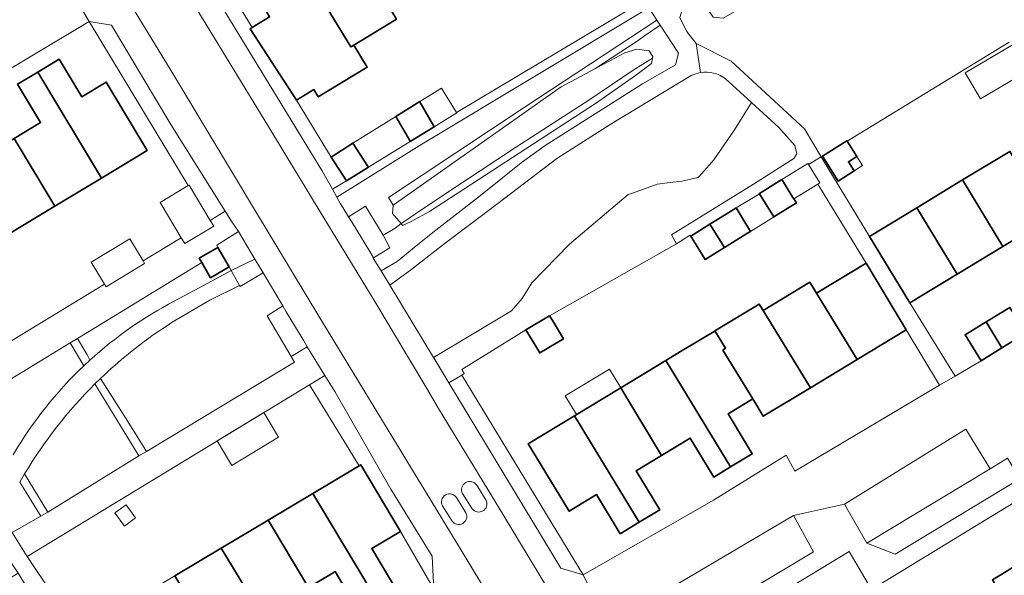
# Model space of a CAD drawing. Extents: x 147051 to 149075, y 463071 to 465537.
# Tile 162 of 229: x 147615 to 147724, y 464647 to 464708. Entities that reach past the tile are written whole.
import ezdxf

# ---------------------------------------------------------------- set-up
doc = ezdxf.new("R2010")
doc.units = 0
doc.header["$LTSCALE"] = 0.5
for name, color, linetype, lineweight in [('B-PV-GR-BEPLANTING_CULTUUR_BOSPLANTSOEN-GV', 252, 'CONTINUOUS', 18), ('B-PV-GR-BEPLANTING_CULTUUR_HEESTERS-GV', 252, 'CONTINUOUS', 18), ('B-PV-GR-GROENVOORZIENING-GV', 252, 'CONTINUOUS', 18), ('B-PV-OG-BEBOUWING-GV', 6, 'CONTINUOUS', 35), ('B-PV-OG-BEBOUWING_LUIFEL-GV', 6, 'CONTINUOUS', 18), ('B-PV-OG-TERREIN_BEGROEID-GV', 252, 'CONTINUOUS', 18), ('B-PV-OG-TERREIN_ERF-GV', 252, 'CONTINUOUS', 18), ('B-PV-VH-GESLOTENVERHARDING-GV', 252, 'CONTINUOUS', 18), ('B-PV-VH-GESLOTENVERHARDING_ASFALT-GV', 252, 'CONTINUOUS', 18), ('B-PV-VH-GESLOTENVERHARDING_BETON-GV', 252, 'CONTINUOUS', 18), ('B-PV-VH-ONVERHARD_ZAND-GV', 252, 'CONTINUOUS', 18), ('B-PV-VH-OPENVERHARDING_BETONSTRAATSTEEN-GV', 252, 'CONTINUOUS', 18), ('B-PV-VH-OPENVERHARDING_TEGEL-GV', 252, 'CONTINUOUS', 18)]:
    doc.layers.add(name, color=color, linetype=linetype, lineweight=lineweight)

msp = doc.modelspace()

# ---------------------------------------------------------------- linework, layer by layer
at = {"layer": 'B-PV-GR-BEPLANTING_CULTUUR_BOSPLANTSOEN-GV', "flags": 128}
msp.add_lwpolyline([(147670.507, 464698.336), (147655.49, 464688.381), (147655.908, 464687.74), (147656.003, 464687.544), (147674.591, 464700.604), (147678.292, 464702.589), (147683.082, 464705.743), (147683.805, 464706.246), (147685.519, 464707.418), (147685.152, 464707.981)], close=True, dxfattribs=at)
at = {"layer": 'B-PV-GR-BEPLANTING_CULTUUR_HEESTERS-GV', "flags": 128}
for points in [[(147649.3, 464689.296), (147650.878, 464690.234), (147649.179, 464692.843), (147645.34, 464699.145), (147640.214, 464707.036), (147640.446, 464707.177), (147636.272, 464714.028), (147635.9, 464711.45), (147648.206, 464691.258)], [(147655.058, 464684.307), (147656.232, 464685.012), (147656.897, 464685.495), (147655.961, 464686.612), (147656.003, 464687.544), (147655.908, 464687.74), (147655.49, 464688.381), (147670.507, 464698.336), (147685.152, 464707.981), (147684.264, 464709.343), (147659.187, 464694.264), (147649.791, 464688.416), (147650.005, 464688.032), (147650.158, 464687.776), (147651.069, 464686.254), (147652.967, 464687.434), (147654.907, 464684.224)], [(147622.421, 464707.82), (147633.355, 464689.697), (147633.455, 464689.757), (147635.795, 464685.86), (147637.465, 464686.877), (147631.44, 464696.464), (147624.899, 464707.446)], [(147693.75, 464695.852), (147691.463, 464692.559), (147690.674, 464691.65), (147689.786, 464690.673), (147689.718, 464690.602), (147688.9, 464690.408), (147687.912, 464690.193), (147686.634, 464690.028), (147685.187, 464689.865), (147682.468, 464688.876), (147681.975, 464688.704), (147675.515, 464683.242), (147671.329, 464678.96), (147670.279, 464677.211), (147669.102, 464675.842), (147660.474, 464670.707), (147660.506, 464670.653), (147662.175, 464667.892), (147663.616, 464668.766), (147663.879, 464668.927), (147663.617, 464669.378), (147670.693, 464673.745), (147673.303, 464675.314), (147687.32, 464683.275), (147686.772, 464684.266), (147695.84, 464689.87), (147700.3, 464692.68), (147700.62, 464693.2), (147700.41, 464694.12), (147698.66, 464696.11), (147695.633, 464698.882)], [(147613.923, 464651.345), (147615.581, 464648.709), (147646.782, 464667.692), (147648.483, 464668.709), (147646.515, 464671.893), (147644.726, 464670.828), (147645.098, 464670.198), (147628.748, 464660.328), (147627.902, 464659.817), (147617.84, 464653.605), (147617.089, 464653.148)], [(147660.476, 464645.774), (147660.311, 464648.73), (147655.775, 464656.16), (147649.57, 464666.951), (147648.483, 464668.709), (147646.782, 464667.692), (147652.254, 464658.741), (147652.431, 464658.847), (147656.828, 464651.481), (147660.215, 464645.627)], [(147674.547, 464647.422), (147677.024, 464646.672), (147663.616, 464668.766), (147662.175, 464667.892)], [(147723.915, 464659.558), (147721.992, 464658.397), (147708.369, 464650.169), (147711.495, 464648.965), (147725.283, 464657.292)]]:
    msp.add_lwpolyline(points, close=True, dxfattribs=at)
msp.add_lwpolyline([(147610.337, 464666.231), (147620.314, 464672.317), (147621.12, 464672.797), (147634.867, 464681.19), (147634.585, 464681.675), (147636.647, 464682.87), (147636.513, 464683.102), (147638.909, 464684.611), (147638.127, 464685.823), (147637.465, 464686.877), (147635.795, 464685.86), (147636.184, 464685.212), (147632.985, 464683.291), (147632.602, 464683.928), (147628.382, 464681.375), (147628.544, 464681.108), (147624.282, 464678.53), (147624.12, 464678.797), (147607.963, 464669.022)], dxfattribs=at)
at = {"layer": 'B-PV-GR-GROENVOORZIENING-GV', "flags": 128}
for points in [[(147622.508, 464670.424), (147622.194, 464670.987), (147621.349, 464672.446), (147621.12, 464672.797), (147620.314, 464672.317), (147621.817, 464669.783)], [(147623.686, 464668.394), (147623.05, 464667.774), (147627.902, 464659.817), (147628.748, 464660.328), (147626.693, 464663.619)], [(147615.287, 464657.848), (147614.739, 464656.909), (147617.089, 464653.148), (147617.84, 464653.605)]]:
    msp.add_lwpolyline(points, close=True, dxfattribs=at)
at = {"layer": 'B-PV-OG-BEBOUWING-GV', "flags": 128}
for points in [[(147646.905, 464712.308), (147651.341, 464705.028), (147651.681, 464705.235), (147656.384, 464708.095), (147651.961, 464715.384)], [(147645.34, 464699.145), (147647.248, 464700.305), (147647.731, 464699.511), (147653.155, 464702.809), (147651.681, 464705.235), (147651.341, 464705.028), (147646.905, 464712.308), (147641.826, 464709.22), (147642.36, 464708.341), (147640.446, 464707.177), (147640.214, 464707.036)], [(147628.845, 464693.57), (147624.297, 464701.144), (147621.589, 464699.518), (147619.104, 464703.659), (147616.753, 464702.247), (147623.79, 464690.535)], [(147616.753, 464702.247), (147614.501, 464700.895), (147617.046, 464696.657), (147614.138, 464694.911), (147618.632, 464687.438), (147623.79, 464690.535)], [(147657.851, 464694.676), (147657.912, 464694.578), (147660.539, 464696.2), (147660.503, 464696.264), (147659.008, 464698.883), (147658.948, 464698.98), (147656.325, 464697.352)], [(147618.632, 464687.438), (147614.138, 464694.911), (147611.214, 464693.156), (147608.684, 464697.37), (147606.434, 464696.019), (147613.487, 464684.349)], [(147707.258, 464692.915), (147706.179, 464694.616), (147706.15, 464694.662), (147703.469, 464692.961), (147705.216, 464690.209), (147706.982, 464691.329), (147706.344, 464692.335)], [(147649.179, 464692.843), (147650.878, 464690.234), (147653.306, 464691.733), (147653.27, 464691.791), (147653.198, 464691.901), (147651.571, 464694.401)], [(147728.668, 464686.154), (147724.191, 464693.487), (147718.958, 464690.321), (147723.388, 464682.958)], [(147696.524, 464688.798), (147698.107, 464686.245), (147700.585, 464687.781), (147700.298, 464688.246), (147700.202, 464688.401), (147699.063, 464690.247), (147699.036, 464690.291), (147698.985, 464690.374), (147696.502, 464688.834)], [(147723.388, 464682.958), (147718.958, 464690.321), (147713.879, 464687.247), (147718.345, 464679.907)], [(147691.033, 464685.443), (147692.626, 464682.847), (147695.195, 464684.441), (147695.518, 464684.641), (147693.915, 464687.228), (147693.601, 464687.04)], [(147718.345, 464679.907), (147713.879, 464687.247), (147708.663, 464684.091), (147713.111, 464676.74)], [(147691.033, 464685.443), (147688.912, 464684.128), (147690.517, 464681.539), (147692.626, 464682.847)], [(147634.867, 464681.19), (147635.835, 464679.52), (147637.889, 464680.711), (147636.647, 464682.87), (147634.585, 464681.675)], [(147712.735, 464673.772), (147708.285, 464681.129), (147702.81, 464677.817), (147707.308, 464670.489)], [(147696.896, 464675.887), (147702.13, 464667.357), (147707.308, 464670.489), (147702.81, 464677.817), (147702.073, 464679.018)], [(147692.462, 464671.512), (147695.763, 464666.123), (147696.923, 464664.207), (147702.13, 464667.357), (147696.896, 464675.887), (147696.458, 464676.601), (147691.581, 464673.652), (147692.745, 464671.728)], [(147725.932, 464673.376), (147724.175, 464676.241), (147721.554, 464674.633), (147723.301, 464671.762)], [(147673.303, 464675.314), (147670.693, 464673.745), (147670.974, 464673.27), (147672.215, 464671.206), (147674.828, 464672.777), (147673.575, 464674.862)], [(147721.554, 464674.633), (147719.239, 464673.213), (147720.996, 464670.348), (147723.301, 464671.762)], [(147688.159, 464671.582), (147686.276, 464670.443), (147686.16, 464670.373), (147693.307, 464658.616), (147695.712, 464660.071), (147693.046, 464664.479), (147695.763, 464666.123), (147692.462, 464671.512), (147692.745, 464671.728), (147691.581, 464673.652), (147691.482, 464673.592)], [(147686.16, 464670.373), (147681.179, 464667.359), (147685.684, 464659.879), (147688.846, 464661.792), (147691.448, 464657.492), (147693.307, 464658.616)], [(147685.684, 464659.879), (147681.179, 464667.359), (147676.069, 464664.269), (147683.216, 464652.507), (147685.486, 464653.88), (147682.883, 464658.184)], [(147683.216, 464652.507), (147676.069, 464664.269), (147670.952, 464661.173), (147675.462, 464653.717), (147678.478, 464655.542), (147681.091, 464651.222)], [(147656.828, 464651.481), (147652.431, 464658.847), (147652.254, 464658.741), (147647.134, 464655.685), (147654.119, 464644.061), (147656.208, 464645.308), (147653.654, 464649.586)], [(147646.678, 464645.293), (147649.195, 464646.795), (147649.592, 464647.032), (147652.088, 464642.848), (147654.119, 464644.061), (147647.134, 464655.685), (147642.192, 464652.735)], [(147646.678, 464645.293), (147642.192, 464652.735), (147637.005, 464649.639), (147644.122, 464637.907), (147645.921, 464638.981), (147643.342, 464643.301)], [(147644.122, 464637.907), (147637.005, 464649.639), (147631.888, 464646.585), (147636.396, 464639.11), (147639.133, 464640.744), (147641.693, 464636.456)], [(147722.245, 464646.118), (147726.789, 464638.659), (147728.318, 464636.15), (147728.603, 464635.668), (147733.809, 464638.871), (147732.001, 464641.837), (147731.137, 464643.254), (147728.473, 464647.624), (147727.454, 464649.295)]]:
    msp.add_lwpolyline(points, close=True, dxfattribs=at)
at = {"layer": 'B-PV-OG-BEBOUWING_LUIFEL-GV', "flags": 128}
for points in [[(147719.237, 464702.153), (147720.929, 464699.295), (147726.222, 464702.428), (147724.53, 464705.286)], [(147658.948, 464698.98), (147659.008, 464698.883), (147660.503, 464696.264), (147660.539, 464696.2), (147663.037, 464697.751), (147663.025, 464697.77), (147661.349, 464700.47)], [(147653.198, 464691.901), (147653.27, 464691.791), (147653.306, 464691.733), (147657.912, 464694.578), (147657.851, 464694.676), (147656.325, 464697.352), (147651.571, 464694.401)], [(147706.982, 464691.329), (147707.896, 464691.909), (147707.258, 464692.915), (147706.344, 464692.335)], [(147698.985, 464690.374), (147699.036, 464690.291), (147699.063, 464690.247), (147700.202, 464688.401), (147700.298, 464688.246), (147702.938, 464689.875), (147703.17, 464690.018), (147701.929, 464692.02), (147701.848, 464692.15)], [(147632.602, 464683.928), (147632.985, 464683.291), (147636.184, 464685.212), (147635.795, 464685.86), (147633.455, 464689.757), (147633.355, 464689.697), (147630.256, 464687.836)], [(147693.915, 464687.228), (147695.518, 464684.641), (147697.766, 464686.034), (147698.107, 464686.245), (147696.524, 464688.798), (147696.195, 464688.594)], [(147622.645, 464681.235), (147624.12, 464678.797), (147624.282, 464678.53), (147628.544, 464681.108), (147628.382, 464681.375), (147626.907, 464683.813)], [(147681.179, 464667.359), (147679.942, 464669.412), (147675.026, 464666.451), (147676.268, 464664.389)], [(147638.19, 464658.767), (147643.362, 464661.887), (147641.719, 464664.611), (147636.547, 464661.492)], [(147626.313, 464652.078), (147627.553, 464652.973), (147626.502, 464654.428), (147625.262, 464653.533)]]:
    msp.add_lwpolyline(points, close=True, dxfattribs=at)
at = {"layer": 'B-PV-OG-TERREIN_BEGROEID-GV', "flags": 128}
for points in [[(147727.355, 464727.84), (147714.281, 464720.6), (147704.313, 464715.017), (147692.499, 464708.225), (147691.379, 464708.322), (147690.922, 464709.011), (147690.635, 464710.082), (147691.41, 464710.953), (147687.914, 464708.993), (147687.71, 464708.27), (147688.43, 464706.78), (147689.52, 464705.4), (147693.36, 464703.47), (147701.49, 464695.99), (147703.308, 464692.863), (147703.469, 464692.961), (147706.15, 464694.662), (147706.179, 464694.616), (147724.104, 464705.563)], [(147688.97, 464701.86), (147679.99, 464696.47)], [(147695.633, 464698.882), (147692.73, 464701.54)], [(147693.75, 464695.852), (147695.633, 464698.882)], [(147679.99, 464696.47), (147674.09, 464692.7)], [(147691.463, 464692.559), (147693.75, 464695.852)], [(147674.09, 464692.7), (147667.57, 464687.71)], [(147690.674, 464691.65), (147691.463, 464692.559)], [(147689.786, 464690.673), (147690.674, 464691.65)], [(147687.912, 464690.193), (147688.9, 464690.408)], [(147688.9, 464690.408), (147689.718, 464690.602)], [(147689.718, 464690.602), (147689.786, 464690.673)], [(147682.468, 464688.876), (147685.187, 464689.865)], [(147685.187, 464689.865), (147686.634, 464690.028)], [(147686.634, 464690.028), (147687.912, 464690.193)], [(147675.515, 464683.242), (147681.975, 464688.704)], [(147681.975, 464688.704), (147682.468, 464688.876)], [(147667.57, 464687.71), (147661.477, 464683.117)], [(147661.477, 464683.117), (147657.949, 464680.358)], [(147671.329, 464678.96), (147675.515, 464683.242)], [(147631.827, 464676.917), (147635.073, 464678.657), (147638.111, 464680.326), (147637.889, 464680.711), (147635.835, 464679.52), (147634.867, 464681.19), (147621.12, 464672.797), (147621.349, 464672.446), (147622.194, 464670.987), (147622.508, 464670.424)], [(147641.642, 464680.055), (147639.112, 464678.537)], [(147643.83, 464676.414), (147641.642, 464680.055)], [(147657.949, 464680.358), (147655.656, 464678.692)], [(147639.048, 464678.662), (147635.763, 464677.04)], [(147639.112, 464678.537), (147639.048, 464678.662)], [(147655.656, 464678.692), (147660.474, 464670.707)], [(147670.279, 464677.211), (147671.329, 464678.96)], [(147669.102, 464675.842), (147670.279, 464677.211)], [(147635.763, 464677.04), (147631.602, 464674.593)], [(147642.076, 464675.31), (147643.83, 464676.414)], [(147644.726, 464670.828), (147642.076, 464675.31)], [(147660.474, 464670.707), (147669.102, 464675.842)], [(147645.098, 464670.198), (147644.726, 464670.828)], [(147628.748, 464660.328), (147645.098, 464670.198)], [(147623.686, 464668.394), (147626.693, 464663.619)], [(147626.693, 464663.619), (147628.748, 464660.328)], [(147617.089, 464653.148), (147614.739, 464656.909)], [(147613.923, 464651.345), (147617.089, 464653.148)]]:
    msp.add_lwpolyline(points, dxfattribs=at)
for points in [[(147656.443, 464681.327), (147658.345, 464682.848), (147660.416, 464684.52), (147665.68, 464688.61), (147670.17, 464692.23), (147672.82, 464694.12), (147683.575, 464700.935), (147687.23, 464703.06), (147687.54, 464704.32), (147685.519, 464707.418), (147683.805, 464706.246), (147683.082, 464705.743), (147678.292, 464702.589), (147681.616, 464704.371), (147682.961, 464704.764), (147684.3, 464704.61), (147684.702, 464703.975), (147684.666, 464703.784), (147684.555, 464703.184), (147682.815, 464701.866), (147678.387, 464698.782), (147660.026, 464686.83), (147657.996, 464685.743), (147657.057, 464685.304), (147656.897, 464685.495), (147656.232, 464685.012), (147655.058, 464684.307), (147654.907, 464684.224), (147655.657, 464682.819), (147653.855, 464681.704), (147653.796, 464681.668), (147654.677, 464680.27)], [(147655.961, 464686.612), (147656.897, 464685.495), (147657.292, 464685.782), (147658.471, 464686.596), (147661.734, 464688.772), (147669.531, 464693.926), (147677.741, 464699.201), (147682.552, 464702.455), (147684.666, 464703.784), (147684.702, 464703.975), (147684.3, 464704.61), (147682.961, 464704.764), (147681.616, 464704.371), (147678.292, 464702.589), (147674.591, 464700.604), (147656.003, 464687.544)], [(147657.057, 464685.304), (147657.996, 464685.743), (147660.026, 464686.83), (147678.387, 464698.782), (147682.815, 464701.866), (147684.555, 464703.184), (147684.666, 464703.784), (147682.552, 464702.455), (147677.741, 464699.201), (147669.531, 464693.926), (147661.734, 464688.772), (147658.471, 464686.596), (147657.292, 464685.782), (147656.897, 464685.495)]]:
    msp.add_lwpolyline(points, close=True, dxfattribs=at)
at = {"layer": 'B-PV-OG-TERREIN_BEGROEID-GV'}
for points in [[(147692.73, 464701.54, 0.1988577), (147689.999, 464702.187)], [(147689.999, 464702.187, 0.0749788), (147688.97, 464701.86)], [(147622.508, 464670.424, -0.0642595), (147631.827, 464676.917)], [(147631.602, 464674.593, 0.0499404), (147623.686, 464668.394)]]:
    msp.add_lwpolyline(points, format="xyb", dxfattribs=at)
at = {"layer": 'B-PV-OG-TERREIN_ERF-GV', "flags": 128}
for points in [[(147636.272, 464714.028), (147640.446, 464707.177), (147642.36, 464708.341), (147641.826, 464709.22), (147646.905, 464712.308), (147651.961, 464715.384), (147655.199, 464717.353), (147652.586, 464721.651), (147654.46, 464722.791), (147656.809, 464724.22), (147659.415, 464719.936), (147662.225, 464721.645), (147665.254, 464723.488), (147662.658, 464727.757), (147664.691, 464728.993), (147666.989, 464730.391), (147669.512, 464726.243), (147672.588, 464728.114), (147669.066, 464733.917), (147659.339, 464728.018)], [(147691.482, 464673.592), (147691.581, 464673.652), (147696.458, 464676.601), (147696.896, 464675.887), (147702.073, 464679.018), (147702.81, 464677.817), (147708.285, 464681.129), (147702.938, 464689.875), (147703.17, 464690.018), (147701.929, 464692.02), (147701.848, 464692.15), (147698.985, 464690.374), (147699.036, 464690.291), (147699.063, 464690.247), (147700.202, 464688.401), (147700.298, 464688.246), (147700.585, 464687.781), (147698.107, 464686.245), (147696.524, 464688.798), (147696.195, 464688.594), (147693.915, 464687.228), (147695.518, 464684.641), (147695.195, 464684.441), (147692.626, 464682.847), (147690.517, 464681.539), (147688.912, 464684.128), (147688.86, 464684.215), (147688.661, 464684.096), (147687.32, 464683.275), (147673.303, 464675.314), (147673.575, 464674.862), (147674.828, 464672.777), (147672.215, 464671.206), (147670.974, 464673.27), (147670.693, 464673.745), (147663.617, 464669.378), (147663.879, 464668.927), (147663.616, 464668.766), (147677.024, 464646.672), (147691.422, 464654.939), (147699.47, 464659.899), (147700.398, 464658.122), (147716.413, 464667.628), (147712.735, 464673.772), (147707.308, 464670.489), (147702.13, 464667.357), (147696.923, 464664.207), (147695.763, 464666.123), (147693.046, 464664.479), (147695.712, 464660.071), (147693.307, 464658.616), (147691.448, 464657.492), (147688.846, 464661.792), (147685.684, 464659.879), (147682.883, 464658.184), (147685.486, 464653.88), (147683.216, 464652.507), (147681.091, 464651.222), (147678.478, 464655.542), (147675.462, 464653.717), (147670.952, 464661.173), (147676.069, 464664.269), (147681.179, 464667.359), (147686.16, 464670.373), (147686.276, 464670.443), (147688.159, 464671.582)], [(147631.888, 464646.585), (147637.005, 464649.639), (147642.192, 464652.735), (147647.134, 464655.685), (147652.254, 464658.741), (147646.782, 464667.692), (147615.581, 464648.709), (147621.252, 464640.236), (147626.543, 464643.394)]]:
    msp.add_lwpolyline(points, close=True, dxfattribs=at)
for points in [[(147656.384, 464708.095), (147651.681, 464705.235), (147653.155, 464702.809), (147647.731, 464699.511), (147647.248, 464700.305), (147645.34, 464699.145), (147649.179, 464692.843), (147651.571, 464694.401), (147653.198, 464691.901), (147653.27, 464691.791), (147653.306, 464691.733), (147657.912, 464694.578), (147657.851, 464694.676), (147656.325, 464697.352), (147658.948, 464698.98), (147659.008, 464698.883), (147660.503, 464696.264), (147660.539, 464696.2), (147663.037, 464697.751), (147663.025, 464697.77), (147683.743, 464710.142)], [(147607.963, 464669.022), (147624.12, 464678.797), (147624.282, 464678.53), (147628.544, 464681.108), (147628.382, 464681.375), (147632.602, 464683.928), (147632.985, 464683.291), (147636.184, 464685.212), (147635.795, 464685.86), (147633.455, 464689.757), (147633.355, 464689.697), (147622.421, 464707.82), (147589.771, 464688.308)], [(147724.104, 464705.563), (147706.179, 464694.616), (147707.258, 464692.915), (147706.344, 464692.335), (147706.982, 464691.329), (147705.216, 464690.209), (147703.469, 464692.961), (147703.308, 464692.863), (147708.663, 464684.091), (147713.879, 464687.247), (147718.958, 464690.321), (147724.191, 464693.487)], [(147614.138, 464694.911), (147617.046, 464696.657), (147614.501, 464700.895), (147616.753, 464702.247), (147619.104, 464703.659), (147621.589, 464699.518), (147624.297, 464701.144), (147628.845, 464693.57), (147623.79, 464690.535), (147618.632, 464687.438), (147613.487, 464684.349)], [(147728.668, 464686.154), (147723.388, 464682.958), (147718.345, 464679.907), (147713.111, 464676.74), (147718.134, 464668.649), (147720.996, 464670.348), (147719.239, 464673.213), (147721.554, 464674.633), (147724.175, 464676.241)], [(147726.165, 464655.608), (147708.893, 464645.062), (147706.412, 464649.265), (147683.716, 464635.463)], [(147660.215, 464645.627), (147656.828, 464651.481), (147653.654, 464649.586), (147656.208, 464645.308)], [(147722.245, 464646.118), (147727.454, 464649.295)], [(147652.088, 464642.848), (147649.592, 464647.032), (147649.195, 464646.795), (147646.678, 464645.293)]]:
    msp.add_lwpolyline(points, dxfattribs=at)
at = {"layer": 'B-PV-VH-GESLOTENVERHARDING-GV'}
for points in [[(147665.258, 464656.579, 0.9629497), (147663.691, 464655.664)], [(147663.022, 464655.211, 0.9629497), (147661.455, 464654.296)], [(147664.763, 464653.98, 0.9019291), (147666.303, 464654.887)], [(147662.527, 464652.612, 0.9012107), (147664.068, 464653.519)]]:
    msp.add_lwpolyline(points, format="xyb", dxfattribs=at)
at = {"layer": 'B-PV-VH-GESLOTENVERHARDING-GV', "flags": 128}
for points in [[(147666.303, 464654.887), (147665.258, 464656.579)], [(147663.691, 464655.664), (147664.763, 464653.98)], [(147664.068, 464653.519), (147663.022, 464655.211)], [(147661.455, 464654.296), (147662.527, 464652.612)]]:
    msp.add_lwpolyline(points, dxfattribs=at)
at = {"layer": 'B-PV-VH-GESLOTENVERHARDING_ASFALT-GV', "flags": 128}
for points in [[(147689.999, 464702.187), (147689.52, 464705.4), (147688.43, 464706.78), (147687.71, 464708.27), (147687.914, 464708.993), (147688.181, 464709.941), (147688.28, 464710.29), (147694.2, 464717.51), (147696.57, 464719.55), (147702.74, 464723.61), (147710.1, 464728.06), (147716.145, 464730.72), (147719.62, 464732.07), (147725.39, 464732.78)], [(147693.35, 464605.479), (147693.605, 464606.455), (147695.174, 464612.518), (147695.413, 464613.389), (147694.747, 464613.793), (147693.945, 464614.363), (147693.16, 464614.996), (147692.851, 464615.282), (147692.52, 464615.611), (147692.181, 464615.966), (147691.445, 464616.861), (147690.606, 464618.095), (147680.615, 464632.702), (147677.599, 464637.745), (147677.522, 464637.874), (147672.333, 464646.406), (147667.388, 464654.587), (147661.044, 464665.063), (147659.73, 464667.268), (147654.005, 464676.874), (147647.852, 464686.983), (147642.272, 464696.15), (147633.619, 464710.366)], [(147627.504, 464708.912), (147631.884, 464701.707), (147641.359, 464685.97), (147641.371, 464685.971), (147641.886, 464685.096), (147647.8, 464675.273), (147663.53, 464649.409), (147669.205, 464640.006), (147670.628, 464637.649), (147674.719, 464630.872), (147674.874, 464630.616), (147678.009, 464625.474), (147680.568, 464621.277), (147684.811, 464614.319), (147685.323, 464613.479), (147686.64, 464611.432), (147687.507, 464610.085)], [(147684.264, 464709.343), (147685.152, 464707.981), (147685.519, 464707.418), (147687.54, 464704.32), (147687.23, 464703.06), (147683.575, 464700.935), (147672.82, 464694.12), (147670.17, 464692.23), (147665.68, 464688.61), (147660.416, 464684.52), (147658.345, 464682.848), (147656.443, 464681.327), (147654.677, 464680.27), (147655.656, 464678.692), (147657.949, 464680.358), (147661.477, 464683.117), (147667.57, 464687.71), (147674.09, 464692.7), (147679.99, 464696.47), (147688.97, 464701.86)], [(147687.32, 464683.275), (147688.661, 464684.096), (147688.86, 464684.215), (147688.912, 464684.128), (147691.033, 464685.443), (147693.601, 464687.04), (147693.915, 464687.228), (147696.195, 464688.594), (147696.524, 464688.798), (147696.502, 464688.834), (147698.985, 464690.374), (147701.848, 464692.15), (147701.929, 464692.02), (147703.308, 464692.863), (147701.49, 464695.99), (147693.36, 464703.47), (147689.52, 464705.4), (147689.999, 464702.187)], [(147692.73, 464701.54), (147695.633, 464698.882), (147698.66, 464696.11), (147700.41, 464694.12), (147700.62, 464693.2), (147700.3, 464692.68), (147695.84, 464689.87), (147686.772, 464684.266), (147687.32, 464683.275)], [(147631.602, 464674.593), (147635.763, 464677.04), (147639.048, 464678.662), (147638.111, 464680.326), (147635.073, 464678.657), (147631.827, 464676.917)], [(147622.508, 464670.424), (147621.817, 464669.783)], [(147623.05, 464667.774), (147623.686, 464668.394)], [(147614.739, 464656.909), (147615.287, 464657.848)]]:
    msp.add_lwpolyline(points, dxfattribs=at)
at = {"layer": 'B-PV-VH-GESLOTENVERHARDING_ASFALT-GV'}
for points in [[(147689.999, 464702.187, -0.1988577), (147692.73, 464701.54)], [(147688.97, 464701.86, -0.0749788), (147689.999, 464702.187)], [(147631.827, 464676.917, 0.0642595), (147622.508, 464670.424)], [(147623.686, 464668.394, -0.0499404), (147631.602, 464674.593)], [(147621.817, 464669.783, 0.0712564), (147614.03, 464659.955)], [(147615.287, 464657.848, -0.0625788), (147623.05, 464667.774)]]:
    msp.add_lwpolyline(points, format="xyb", dxfattribs=at)
at = {"layer": 'B-PV-VH-GESLOTENVERHARDING_ASFALT-GV', "flags": 128}
for points in [[(147611.781, 464650.169), (147612.647, 464649.25), (147613.765, 464648.063), (147614.588, 464646.882), (147615.637, 464645.149), (147615.699, 464645.186), (147617.268, 464642.555), (147618.36, 464640.708), (147618.832, 464639.91), (147620.294, 464637.436), (147621.475, 464635.438), (147625.886, 464628.147), (147627.388, 464625.564), (147629.339, 464626.641), (147625.843, 464632.544), (147621.252, 464640.236), (147615.581, 464648.709), (147613.923, 464651.345), (147612.91, 464652.954)], [(147610.002, 464641.785), (147610.583, 464642.134), (147613.141, 464643.66), (147615.637, 464645.149), (147614.588, 464646.882), (147611.549, 464645.057), (147609.1, 464643.586)]]:
    msp.add_lwpolyline(points, close=True, dxfattribs=at)
at = {"layer": 'B-PV-VH-GESLOTENVERHARDING_BETON-GV', "flags": 128}
for points in [[(147653.441, 464682.399), (147653.804, 464681.79), (147653.855, 464681.704), (147655.657, 464682.819), (147654.907, 464684.224), (147652.967, 464687.434), (147651.069, 464686.254), (147651.492, 464685.622)], [(147646.126, 464672.539), (147644.186, 464675.752), (147643.83, 464676.414), (147642.076, 464675.31), (147644.726, 464670.828), (147646.515, 464671.893)]]:
    msp.add_lwpolyline(points, close=True, dxfattribs=at)
at = {"layer": 'B-PV-VH-ONVERHARD_ZAND-GV', "flags": 128}
for points in [[(147620.314, 464672.317), (147610.337, 464666.231)], [(147621.817, 464669.783), (147620.314, 464672.317)], [(147627.902, 464659.817), (147623.05, 464667.774)], [(147617.84, 464653.605), (147627.902, 464659.817)], [(147615.287, 464657.848), (147617.84, 464653.605)]]:
    msp.add_lwpolyline(points, dxfattribs=at)
at = {"layer": 'B-PV-VH-ONVERHARD_ZAND-GV'}
for points in [[(147614.03, 464659.955, -0.0712564), (147621.817, 464669.783)], [(147623.05, 464667.774, 0.0625788), (147615.287, 464657.848)]]:
    msp.add_lwpolyline(points, format="xyb", dxfattribs=at)
at = {"layer": 'B-PV-VH-OPENVERHARDING_BETONSTRAATSTEEN-GV', "flags": 128}
for points in [[(147619.289, 464713.149), (147602.913, 464703.23), (147586.74, 464693.552), (147589.771, 464688.308), (147622.421, 464707.82)], [(147705.896, 464654.497), (147708.369, 464650.169), (147721.992, 464658.397), (147719.314, 464662.78)], [(147702.46, 464649.238), (147700.265, 464653.232), (147682.357, 464642.671), (147684.813, 464638.642)]]:
    msp.add_lwpolyline(points, close=True, dxfattribs=at)
msp.add_lwpolyline([(147725.932, 464673.376), (147723.301, 464671.762), (147720.996, 464670.348), (147718.134, 464668.649), (147716.413, 464667.628), (147700.398, 464658.122), (147699.47, 464659.899), (147691.422, 464654.939), (147677.024, 464646.672), (147679.732, 464641.068), (147680.052, 464641.263), (147682.357, 464642.671), (147700.265, 464653.232), (147705.896, 464654.497), (147719.314, 464662.78), (147721.992, 464658.397), (147723.915, 464659.558)], dxfattribs=at)
at = {"layer": 'B-PV-VH-OPENVERHARDING_TEGEL-GV', "flags": 128}
for points in [[(147619.289, 464713.149), (147622.421, 464707.82), (147624.899, 464707.446), (147631.44, 464696.464), (147637.465, 464686.877), (147638.127, 464685.823), (147638.909, 464684.611), (147640.744, 464681.552), (147641.642, 464680.055), (147643.83, 464676.414), (147644.186, 464675.752), (147646.126, 464672.539), (147646.515, 464671.893), (147648.483, 464668.709), (147649.57, 464666.951), (147655.775, 464656.16), (147660.311, 464648.73), (147660.476, 464645.774)], [(147679.732, 464641.068), (147677.024, 464646.672), (147674.547, 464647.422), (147662.175, 464667.892), (147660.506, 464670.653), (147660.474, 464670.707), (147655.656, 464678.692), (147654.677, 464680.27), (147653.796, 464681.668), (147653.855, 464681.704), (147653.804, 464681.79), (147653.441, 464682.399), (147651.492, 464685.622), (147651.069, 464686.254), (147650.158, 464687.776), (147650.005, 464688.032), (147649.791, 464688.416), (147649.3, 464689.296), (147648.206, 464691.258), (147635.9, 464711.45)], [(147633.619, 464710.366), (147642.272, 464696.15), (147647.852, 464686.983), (147654.005, 464676.874), (147659.73, 464667.268), (147661.044, 464665.063), (147667.388, 464654.587), (147672.333, 464646.406)], [(147669.205, 464640.006), (147663.53, 464649.409), (147647.8, 464675.273), (147641.886, 464685.096), (147641.371, 464685.971), (147641.359, 464685.97), (147631.884, 464701.707), (147627.504, 464708.912)]]:
    msp.add_lwpolyline(points, dxfattribs=at)
for points in [[(147649.3, 464689.296), (147649.791, 464688.416), (147659.187, 464694.264), (147684.264, 464709.343), (147683.743, 464710.142), (147663.025, 464697.77), (147663.037, 464697.751), (147660.539, 464696.2), (147657.912, 464694.578), (147653.306, 464691.733), (147650.878, 464690.234)], [(147702.938, 464689.875), (147708.285, 464681.129), (147712.735, 464673.772), (147716.413, 464667.628), (147718.134, 464668.649), (147713.111, 464676.74), (147708.663, 464684.091), (147703.308, 464692.863), (147701.929, 464692.02), (147703.17, 464690.018)], [(147636.647, 464682.87), (147637.889, 464680.711), (147638.111, 464680.326), (147640.744, 464681.552), (147638.909, 464684.611), (147636.513, 464683.102)], [(147639.048, 464678.662), (147639.112, 464678.537), (147641.642, 464680.055), (147640.744, 464681.552), (147638.111, 464680.326)], [(147682.995, 464633.17), (147683.337, 464633.398), (147683.716, 464635.463), (147706.412, 464649.265), (147708.893, 464645.062), (147726.165, 464655.608), (147725.283, 464657.292), (147711.495, 464648.965), (147708.369, 464650.169), (147705.896, 464654.497), (147700.265, 464653.232), (147702.46, 464649.238), (147684.813, 464638.642), (147681.164, 464636.368)]]:
    msp.add_lwpolyline(points, close=True, dxfattribs=at)

doc.saveas('drawing.dxf')
